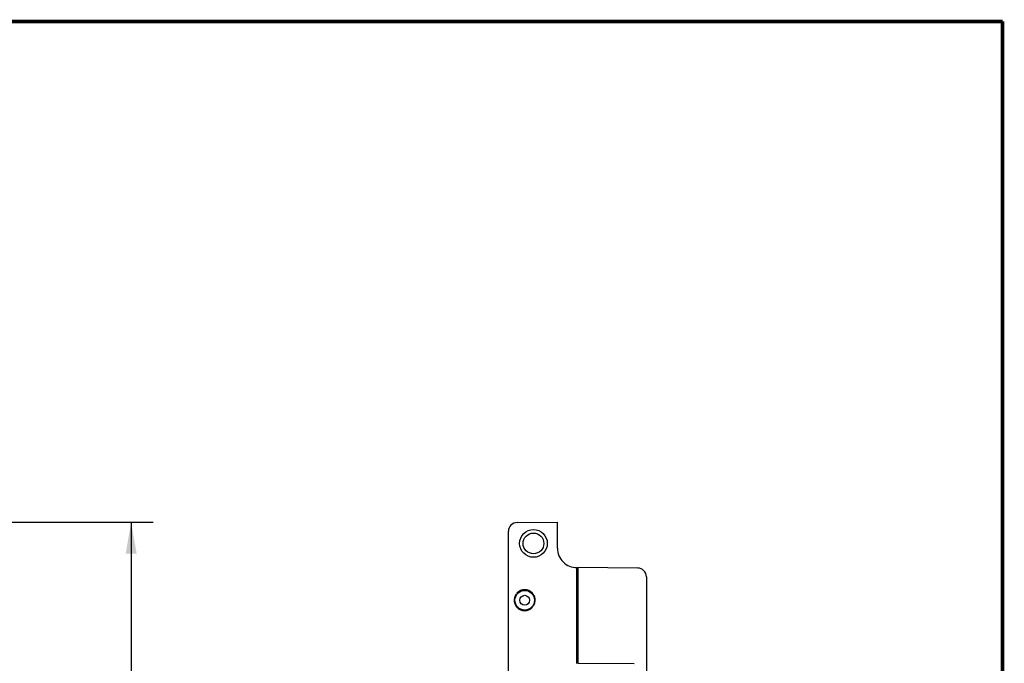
# Model space of a CAD drawing. Header units: inches. Extents: x 0.2 to 16.8, y 0.1 to 10.8.
# Tile 21 of 21: x 11.1 to 16.8, y 7.1 to 10.8. Entities that reach past the tile are written whole.
import ezdxf

# ---------------------------------------------------------------- set-up
doc = ezdxf.new("R2010")
doc.units = ezdxf.units.IN
doc.header["$LTSCALE"] = 0.935
doc.header["$MEASUREMENT"] = 0
doc.layers.get('0').update_dxf_attribs({"linetype": 'CONTINUOUS'})
doc.layers.add('DIMENSIONS', color=7, linetype='CONTINUOUS')
doc.styles.get("Standard").update_dxf_attribs({"font": 'txt', "width": 0.8})
doc.dimstyles.new('DIMSTYLE_2', dxfattribs={"dimtxt": 0.125, "dimasz": 0.18, "dimexe": 0.18, "dimexo": 0.0625, "dimgap": 0.09, "dimtad": 0, "dimtih": 1, "dimtoh": 1, "dimdec": 3, "dimzin": 4, "dimdsep": 46, "dimtxsty": 'STANDARD', "dimblk": '_FILLED', "dimblk1": '_FILLED', "dimblk2": '_FILLED', "dimcen": 0.09, "dimadec": 0, "dimazin": 0, "dimtp": 0.01, "dimtm": 0.01, "dimtfac": 1, "dimtdec": 3, "dimtofl": 0, "dimtmove": 0, "dimatfit": 3, "dimldrblk": '_FILLED', "dimfxl": 1, "dimtolj": 1, "dimtzin": 4, "dimarcsym": 0})

# ---------------------------------------------------------------- blocks, each defined once
blk = doc.blocks.new('_FILLED')
at = {"color": 0, "linetype": 'BYBLOCK'}
blk.add_solid([(0, 0), (-1, 0.174), (-1, -0.174)], dxfattribs=at)
blk = doc.blocks.new('*D20')
at = {"layer": 'DIMENSIONS', "color": 2, "linetype": 'CONTINUOUS'}
for p, q in [((10.4585, 7.9027), (11.901, 7.9027)), ((11.776, 7.9027), (11.776, 5.6457)), ((11.776, 2.8378), (11.776, 5.3957)), ((10.4585, 2.8378), (11.901, 2.8378))]:
    blk.add_line(p, q, dxfattribs=at)
at = {"layer": 'DIMENSIONS', "color": 2, "linetype": 'CONTINUOUS', "xscale": 0.18, "yscale": 0.18, "zscale": 0.18}
for p, rotation in [((11.776, 7.9027), 90), ((11.776, 2.8378), 270)]:
    blk.add_blockref('_FILLED', p, dxfattribs=dict(at, rotation=rotation))
at = {"layer": 'DIMENSIONS', "color": 2, "linetype": 'CONTINUOUS', "width": 0.8}
for s, p in [('5.065', (11.0635, 5.4582)), ('[', (11.6885, 5.4582)), ('128.65', (11.7885, 5.4582)), (']', (12.3885, 5.4582))]:
    blk.add_text(s, height=0.125, dxfattribs=at).set_placement(p)

msp = doc.modelspace()

# ---------------------------------------------------------------- linework, layer by layer
at = {"color": 7, "linetype": 'CONTINUOUS'}
for p, q in [((13.979, 7.9007), (14.2094, 7.9027)), ((14.2094, 7.7537), (14.2094, 7.9027)), ((13.9294, 3.1498), (13.9294, 7.8507)), ((14.3204, 7.0963), (14.3204, 7.6437)), ((14.3264, 7.6437), (14.3264, 7.0989)), ((14.6679, 7.6407), (14.3264, 7.6437)), ((14.3204, 7.6103), (14.3264, 7.6102)), ((14.7174, 7.5907), (14.7174, 2.8898)), ((13.9787, 7.4973), (13.9781, 7.4973)), ((14.0668, 7.4973), (14.0662, 7.4973)), ((13.9781, 7.4173), (13.9787, 7.4173)), ((14.0662, 7.4173), (14.0668, 7.4173)), ((14.3204, 7.2503), (14.3264, 7.2503)), ((14.3264, 7.0989), (14.6464, 7.0961))]:
    msp.add_line(p, q, dxfattribs=at)
at = {"color": 7, "linetype": 'CONTINUOUS', "const_width": 0.02}
for points in [[(16.75, 10.7586), (0.25, 10.7586)], [(16.75, 0.2586), (16.75, 10.7586)]]:
    msp.add_lwpolyline(points, dxfattribs=at)
at = {"color": 7, "linetype": 'CONTINUOUS'}
for centre, radius in [((14.0724, 7.7813), 0.0791), ((14.0724, 7.7813), 0.0591), ((14.0224, 7.4573), 0.056), ((14.0224, 7.4573), 0.028)]:
    msp.add_circle(centre, radius, dxfattribs=at)
for centre, radius, start, end in [((13.9794, 7.8507), 0.05, 90.5, 180), ((14.3194, 7.7537), 0.11, 180, 270.5209), ((14.6674, 7.5907), 0.05, 0, 89.5), ((14.0224, 7.4573), 0.06, 144.9351, 229.0909), ((14.0224, 7.4573), 0.0597, 42.0587, 137.9413), ((14.0224, 7.4573), 0.0593, 42.4453, 137.5547), ((14.0224, 7.4573), 0.06, 324.9351, 49.0909), ((14.0224, 7.4573), 0.0597, 222.0587, 317.9413), ((14.0224, 7.4573), 0.0593, 222.4453, 317.5547), ((14.3331, 6.9293), 0.2875, 91.3268, 92.5267), ((14.3331, 6.9293), 0.234, 91.6326, 93.1026), ((14.3331, 6.9293), 0.189, 92.068, 93.9203)]:
    msp.add_arc(centre, radius, start, end, dxfattribs=at)

# ---------------------------------------------------------------- dimensions: what is measured, and where the dimension line sits
at = {"layer": 'DIMENSIONS', "color": 2, "linetype": 'CONTINUOUS'}
dim = msp.add_linear_dim(base=(11.776, 2.8378), p1=(10.4585, 7.9027), p2=(10.4585, 2.8378), angle=270, dimstyle='DIMSTYLE_2', dxfattribs=at)
dim.commit()
dim.dimension.update_dxf_attribs({"geometry": '*D20', "text_midpoint": (11.776, 5.5207), "dimtype": 160})

doc.saveas('drawing.dxf')
